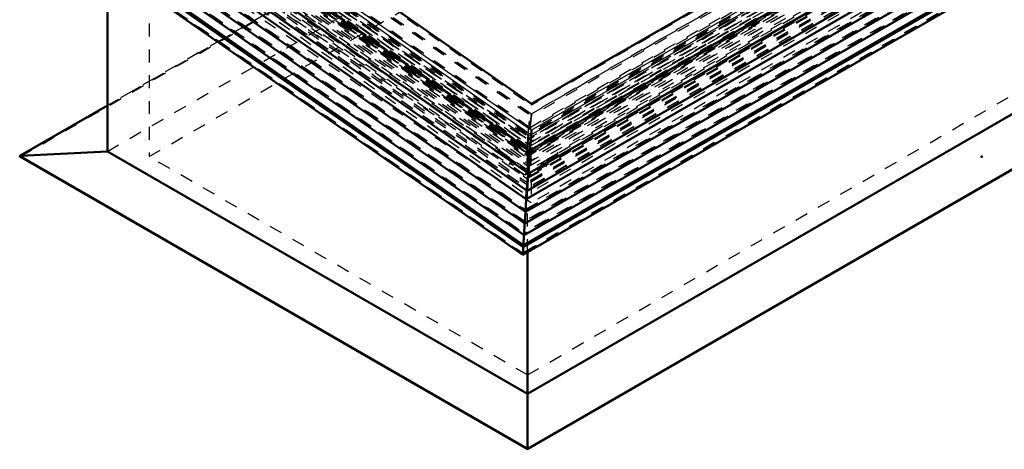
# Model space of a CAD drawing. Header units: millimetres. Extents: x 0 to 428, y 0 to 298.
# Tile 35 of 40: x 288 to 364, y 112 to 145. Entities that reach past the tile are written whole.
import ezdxf

# ---------------------------------------------------------------- set-up
doc = ezdxf.new("R2010")
doc.units = ezdxf.units.MM
doc.linetypes.add('Dashed', pattern=[2, 1, -1])
for name, color, linetype, lineweight in [('am_0', 7, 'Continuous', 50), ('am_12', 3, 'Continuous', 25), ('am_3', 6, 'Dashed', 25), ('am_6', 2, 'Continuous', 35), ('am_9', 7, 'Continuous', 50)]:
    doc.layers.add(name, color=color, linetype=linetype, lineweight=lineweight)

# ---------------------------------------------------------------- blocks, each defined once
blk = doc.blocks.new('65_Flat_Glass_Skylight_300120240_6_0_in_FDFneo120240C2325N1N4N_300Cl0__1203')
at = {"layer": 'am_3'}
for p, q in [((392.985, 173.147), (327.059, 135.089)), ((393.266, 173.31), (327.075, 135.099)), ((393.539, 173.294), (327.075, 134.926)), ((393.284, 173.502), (327.094, 135.291)), ((392.839, 173.528), (327.095, 135.575)), ((393.459, 172.718), (327.019, 134.363)), ((393.161, 172.736), (327.02, 134.553)), ((327.023, 134.358), (393.54, 172.758)), ((295.951, 156.67), (327.075, 134.926)), ((296.223, 156.654), (327.075, 135.099)), ((296.242, 156.846), (327.094, 135.291)), ((296.47, 156.46), (327.059, 135.089)), ((296.687, 156.819), (327.095, 135.575)), ((295.873, 156.121), (327.022, 134.358)), ((296.068, 155.987), (326.87, 134.467)), ((296.218, 156.074), (327.02, 134.553)), ((327.059, 135.089), (327.095, 135.575)), ((327.094, 135.291), (327.075, 135.099)), ((326.865, 134.47), (327.019, 134.362)), ((326.87, 134.467), (326.865, 134.47)), ((327.019, 134.363), (327.019, 134.362)), ((327.019, 134.362), (327.022, 134.358)), ((327.022, 134.358), (327.023, 134.358))]:
    blk.add_line(p, q, dxfattribs=at)
for points in [[(327.02, 134.553), (327.022, 134.607), (327.025, 134.66), (327.028, 134.711), (327.031, 134.762), (327.034, 134.811), (327.037, 134.857), (327.041, 134.902), (327.044, 134.943), (327.047, 134.981), (327.051, 135.016), (327.054, 135.048), (327.057, 135.075), (327.059, 135.089)], [(327.019, 134.363), (327.019, 134.366), (327.018, 134.37), (327.018, 134.376), (327.017, 134.383), (327.017, 134.391), (327.017, 134.401), (327.017, 134.412), (327.017, 134.423), (327.017, 134.436), (327.017, 134.45), (327.017, 134.464), (327.017, 134.479), (327.018, 134.494), (327.018, 134.51), (327.019, 134.527), (327.02, 134.543), (327.02, 134.553)], [(327.023, 134.358), (327.026, 134.362), (327.029, 134.37), (327.031, 134.383), (327.035, 134.401), (327.038, 134.423), (327.041, 134.449), (327.044, 134.479), (327.048, 134.512), (327.051, 134.549), (327.054, 134.59), (327.057, 134.633), (327.061, 134.679), (327.064, 134.727), (327.067, 134.777), (327.07, 134.829), (327.072, 134.881), (327.075, 134.926)]]:
    blk.add_lwpolyline(points, dxfattribs=at)
at = {"layer": 'am_6'}
for tag, p, flags in [('NB', (398.727, 195.057), 8), ('NN', (398.727, 194.557), 8), ('NT', (398.727, 194.057), 8), ('NBSYN', (398.727, 193.557), 8), ('CATALOG', (398.727, 192.557), 8), ('LINA', (398.727, 193.057), 8), ('IDNR', (398.727, 192.057), 8), ('PN', (398.727, 191.557), 8), ('LODLEVEL', (398.727, 191.057), 8), ('L', (398.727, 190.557), 8), ('W', (398.727, 190.057), 8), ('PPATH', (398.727, 189.557), 8), ('ExcludeFromBOM', (398.727, 188.557), 8), ('PSOL_0', (398.727, 188.057), 9), ('PSOL_1', (398.727, 187.557), 9), ('PSOL_2', (398.727, 187.057), 9)]:
    blk.add_attdef(tag, p, '', height=0.5, dxfattribs=dict(at, flags=flags))
blk = doc.blocks.new('66_Flat_Glass_Skylight_300120240_12_0_in_FDFneo120240C2325N1N4N_300Cl0__1203')
at = {"layer": 'am_3'}
for p, q in [((391.629, 173.135), (327.054, 135.857)), ((392.137, 173.396), (327.08, 135.84)), ((391.657, 173.425), (327.082, 136.146)), ((392.11, 173.107), (327.053, 135.55)), ((297.356, 156.607), (327.08, 135.84)), ((297.836, 156.579), (327.082, 136.146)), ((297.328, 156.318), (327.053, 135.55)), ((297.809, 156.289), (327.054, 135.857)), ((327.08, 135.84), (327.053, 135.55)), ((327.054, 135.857), (327.082, 136.146))]:
    blk.add_line(p, q, dxfattribs=at)
at = {"layer": 'am_6'}
for tag, p, flags in [('NB', (397.137, 194.164), 8), ('NN', (397.137, 193.664), 8), ('NT', (397.137, 193.164), 8), ('NBSYN', (397.137, 192.664), 8), ('LINA', (397.137, 192.164), 8), ('CATALOG', (397.137, 191.664), 8), ('IDNR', (397.137, 191.164), 8), ('PN', (397.137, 190.664), 8), ('LODLEVEL', (397.137, 190.164), 8), ('L', (397.137, 189.664), 8), ('W', (397.137, 189.164), 8), ('PPATH', (397.137, 188.664), 8), ('ExcludeFromBOM', (397.137, 187.664), 8), ('PSOL_0', (397.137, 187.164), 9), ('PSOL_1', (397.137, 186.664), 9), ('PSOL_2', (397.137, 186.164), 9)]:
    blk.add_attdef(tag, p, '', height=0.5, dxfattribs=dict(at, flags=flags))
blk = doc.blocks.new('67_Flat_Glass_Skylight_300120240_5_0_in_FDFneo120240C2325N1N4N_300Cl0__1203')
at = {"layer": 'am_3'}
for p, q in [((391.799, 173.187), (327.059, 135.814)), ((391.215, 173.222), (327.061, 136.187)), ((391.842, 173.635), (327.102, 136.261)), ((391.258, 173.669), (327.104, 136.634)), ((297.65, 156.361), (327.059, 135.814)), ((297.693, 156.808), (327.102, 136.261)), ((298.278, 156.774), (327.104, 136.634)), ((298.235, 156.326), (327.061, 136.187)), ((327.061, 136.187), (327.104, 136.634)), ((327.102, 136.261), (327.059, 135.814))]:
    blk.add_line(p, q, dxfattribs=at)
at = {"layer": 'am_6'}
for tag, p, flags in [('NB', (396.842, 194.182), 8), ('NN', (396.842, 193.682), 8), ('NT', (396.842, 193.182), 8), ('NBSYN', (396.842, 192.682), 8), ('CATALOG', (396.842, 191.682), 8), ('LINA', (396.842, 192.182), 8), ('IDNR', (396.842, 191.182), 8), ('PN', (396.842, 190.682), 8), ('LODLEVEL', (396.842, 190.182), 8), ('L', (396.842, 189.682), 8), ('W', (396.842, 189.182), 8), ('PPATH', (396.842, 188.682), 8), ('ExcludeFromBOM', (396.842, 187.682), 8), ('PSOL_0', (396.842, 187.182), 9), ('PSOL_1', (396.842, 186.682), 9), ('PSOL_2', (396.842, 186.182), 9)]:
    blk.add_attdef(tag, p, '', height=0.5, dxfattribs=dict(at, flags=flags))
blk = doc.blocks.new('68_FGS3001202402C4U_0_in_FDFneo120240C2325N1N4N_300Cl0__1203')
at = {"layer": 'am_3'}
for p, q in [((327.342, 138.174), (393.05, 176.106)), ((327.242, 137.129), (392.949, 175.061)), ((296.971, 159.393), (327.342, 138.174)), ((296.871, 158.348), (327.242, 137.129)), ((327.342, 138.174), (327.242, 137.129))]:
    blk.add_line(p, q, dxfattribs=at)
at = {"layer": 'am_6'}
for tag, p, flags in [('NB', (398.05, 197.325), 8), ('NN', (398.05, 196.825), 8), ('NT', (398.05, 196.325), 8), ('NBSYN', (398.05, 195.825), 8), ('CATALOG', (398.05, 194.825), 8), ('LINA', (398.05, 195.325), 8), ('IDNR', (398.05, 194.325), 8), ('PN', (398.05, 193.825), 8), ('LODLEVEL', (398.05, 193.325), 8), ('L', (398.05, 192.825), 8), ('W', (398.05, 192.325), 8), ('TG', (398.05, 191.825), 8), ('TG1', (398.05, 191.325), 8), ('OC', (398.05, 190.825), 8), ('PPATH', (398.05, 190.325), 8), ('ExcludeFromBOM', (398.05, 189.325), 8), ('PSOL_0', (398.05, 188.825), 9), ('PSOL_1', (398.05, 188.325), 9), ('PSOL_2', (398.05, 187.825), 9), ('PSOL_3', (398.05, 187.325), 9)]:
    blk.add_attdef(tag, p, '', height=0.5, dxfattribs=dict(at, flags=flags))
blk = doc.blocks.new('69_FGS30012024025C3U_0_in_FDFneo120240C2325N1N4N_300Cl0__1203')
at = {"layer": 'am_0'}
for p, q in [((391.946, 176.242), (327.352, 138.953)), ((395.322, 174.667), (327.211, 135.347)), ((327.109, 133.545), (396.441, 173.569)), ((396.457, 173.598), (327.112, 133.567)), ((298.089, 159.399), (327.352, 138.953)), ((327.211, 135.347), (294.45, 158.236)), ((293.123, 157.313), (327.112, 133.567)), ((293.136, 157.281), (327.109, 133.545)), ((292.506, 156.311), (327.012, 132.203)), ((327.012, 132.203), (361.345, 152.023)), ((327.327, 136.557), (327.211, 135.347)), ((327.211, 135.347), (327.112, 133.567)), ((327.088, 133.559), (327.016, 132.249))]:
    blk.add_line(p, q, dxfattribs=at)
for points in [[(327.327, 136.557), (327.329, 136.572), (327.33, 136.588), (327.331, 136.605), (327.333, 136.623), (327.334, 136.642), (327.335, 136.662), (327.336, 136.682), (327.337, 136.703), (327.339, 136.724), (327.339, 136.746), (327.34, 136.767), (327.341, 136.788), (327.342, 136.809), (327.342, 136.83), (327.343, 136.849), (327.343, 136.868), (327.343, 136.886), (327.344, 136.903)], [(327.112, 133.567), (327.112, 133.563), (327.112, 133.56), (327.111, 133.556), (327.111, 133.554), (327.111, 133.551), (327.11, 133.549), (327.11, 133.548), (327.11, 133.546), (327.11, 133.545), (327.109, 133.545), (327.109, 133.545)], [(327.016, 132.249), (327.016, 132.244), (327.016, 132.239), (327.015, 132.234), (327.015, 132.229), (327.015, 132.225), (327.014, 132.221), (327.014, 132.218), (327.014, 132.214), (327.013, 132.211), (327.013, 132.209), (327.013, 132.207), (327.012, 132.205), (327.012, 132.204), (327.012, 132.203), (327.012, 132.203)]]:
    blk.add_lwpolyline(points, dxfattribs=at)
at = {"layer": 'am_12'}
for p, q in [((395.438, 175.876), (327.327, 136.557)), ((395.161, 176.053), (327.344, 136.903)), ((294.566, 159.446), (327.327, 136.557)), ((294.874, 159.588), (327.344, 136.903)), ((292.505, 156.361), (327.016, 132.249)), ((361.351, 152.07), (327.016, 132.249))]:
    blk.add_line(p, q, dxfattribs=at)
at = {"layer": 'am_3'}
for p, q in [((393.222, 176.06), (327.339, 138.026)), ((391.936, 176.136), (327.342, 138.847)), ((393.125, 175.051), (327.242, 137.017)), ((391.371, 175.154), (327.246, 138.136)), ((393.266, 173.31), (327.075, 135.099)), ((393.278, 173.438), (327.088, 135.227)), ((393.723, 173.476), (327.093, 135.011)), ((392.814, 173.529), (327.095, 135.591)), ((392.819, 173.577), (327.1, 135.639)), ((391.229, 173.671), (327.104, 136.653)), ((396.349, 173.57), (327.109, 133.599)), ((396.186, 173.659), (327.117, 133.787)), ((327.119, 134.107), (395.685, 173.689)), ((393.331, 173.333), (327.14, 135.122)), ((393.337, 173.397), (327.146, 135.186)), ((393.491, 173.221), (327.3, 135.01)), ((394.483, 172.46), (328.292, 134.249)), ((393.483, 172.213), (329.359, 135.195)), ((296.793, 159.368), (327.339, 138.026)), ((298.079, 159.292), (327.342, 138.847)), ((296.696, 158.358), (327.242, 137.017)), ((298.449, 158.255), (327.246, 138.136)), ((293.224, 157.272), (327.109, 133.599)), ((293.403, 157.341), (327.117, 133.787)), ((293.904, 157.312), (327.119, 134.107)), ((292.693, 156.384), (327.02, 132.401)), ((292.759, 156.354), (327.018, 132.419)), ((295.803, 156.871), (327.093, 135.011)), ((296.01, 156.591), (326.862, 135.036)), ((296.171, 156.684), (327.023, 135.129)), ((296.177, 156.748), (327.029, 135.193)), ((296.223, 156.654), (327.075, 135.099)), ((296.236, 156.782), (327.088, 135.227)), ((296.712, 156.818), (327.095, 135.591)), ((296.717, 156.866), (327.1, 135.639)), ((298.307, 156.772), (327.104, 136.653)), ((292.604, 156.3), (327.011, 132.261)), ((295, 155.948), (325.852, 134.393)), ((296.061, 155.579), (324.858, 135.46)), ((361.293, 152.052), (327.011, 132.261)), ((361.225, 152.166), (327.018, 132.419)), ((361.262, 152.168), (327.02, 132.401)), ((327.342, 138.847), (327.352, 138.953)), ((327.104, 136.653), (327.246, 138.136)), ((327.242, 137.017), (327.339, 138.026)), ((324.778, 135.31), (324.858, 135.46)), ((324.847, 135.35), (324.778, 135.31)), ((325.57, 134.756), (324.778, 135.31)), ((324.858, 135.46), (324.847, 135.35)), ((324.847, 135.35), (325.64, 134.796)), ((327.023, 135.129), (326.862, 135.036)), ((326.862, 135.036), (326.868, 135.1)), ((327.029, 135.193), (326.868, 135.1)), ((326.868, 135.1), (326.926, 135.059)), ((326.92, 134.996), (327.081, 135.089)), ((326.926, 135.059), (326.92, 134.996)), ((326.92, 134.996), (327.08, 134.884)), ((327.087, 135.152), (326.926, 135.059)), ((327.029, 135.193), (327.023, 135.129)), ((327.075, 135.099), (327.088, 135.227)), ((327.08, 134.884), (327.093, 135.011)), ((327.081, 135.089), (327.087, 135.152)), ((327.081, 135.089), (327.241, 134.977)), ((327.087, 135.152), (327.248, 135.04)), ((327.095, 135.591), (327.1, 135.639)), ((327.146, 135.186), (327.14, 135.122)), ((327.14, 135.122), (327.3, 135.01)), ((327.146, 135.186), (327.306, 135.074)), ((327.248, 135.04), (327.241, 134.977)), ((327.306, 135.074), (327.248, 135.04)), ((327.3, 135.01), (327.306, 135.074)), ((329.348, 135.085), (328.551, 134.625)), ((328.621, 134.576), (329.418, 135.036)), ((329.359, 135.195), (329.348, 135.085)), ((329.348, 135.085), (329.418, 135.036)), ((329.418, 135.036), (329.359, 135.195)), ((325.535, 134.69), (325.57, 134.756)), ((325.636, 134.748), (325.535, 134.69)), ((325.989, 134.374), (325.535, 134.69)), ((325.64, 134.796), (325.57, 134.756)), ((325.63, 134.265), (325.723, 134.439)), ((325.852, 134.393), (325.63, 134.265)), ((326.847, 133.415), (325.63, 134.265)), ((325.64, 134.796), (325.636, 134.748)), ((325.636, 134.748), (326.089, 134.432)), ((325.864, 134.521), (325.723, 134.439)), ((325.723, 134.439), (325.782, 134.399)), ((325.916, 134.416), (325.735, 134.312)), ((325.782, 134.399), (325.735, 134.312)), ((325.735, 134.312), (325.895, 134.2)), ((325.922, 134.48), (325.782, 134.399)), ((325.864, 134.521), (325.852, 134.393)), ((325.922, 134.48), (325.864, 134.521)), ((325.895, 134.2), (325.989, 134.374)), ((326.077, 134.304), (325.895, 134.2)), ((325.916, 134.416), (325.922, 134.48)), ((326.077, 134.304), (325.916, 134.416)), ((326.089, 134.432), (325.989, 134.374)), ((326.089, 134.432), (326.077, 134.304)), ((327.241, 134.977), (327.08, 134.884)), ((328.091, 134.314), (328.079, 134.186)), ((328.079, 134.186), (328.24, 134.279)), ((328.547, 134.577), (328.091, 134.314)), ((328.091, 134.314), (328.19, 134.244)), ((328.19, 134.244), (328.646, 134.507)), ((328.259, 134.06), (328.19, 134.244)), ((328.24, 134.279), (328.246, 134.343)), ((328.24, 134.279), (328.42, 134.153)), ((328.246, 134.343), (328.305, 134.377)), ((328.246, 134.343), (328.386, 134.245)), ((328.305, 134.377), (328.292, 134.249)), ((328.292, 134.249), (328.513, 134.095)), ((328.305, 134.377), (328.444, 134.279)), ((328.444, 134.279), (328.386, 134.245)), ((328.386, 134.245), (328.42, 134.153)), ((328.513, 134.095), (328.444, 134.279)), ((328.551, 134.625), (328.547, 134.577)), ((328.547, 134.577), (328.646, 134.507)), ((328.551, 134.625), (328.621, 134.576)), ((328.646, 134.507), (328.621, 134.576)), ((327.102, 133.892), (326.847, 133.415)), ((327.069, 133.543), (326.847, 133.415)), ((327.02, 132.401), (327.102, 133.892)), ((327.069, 133.543), (327.102, 133.892)), ((327.069, 133.543), (327.289, 133.389)), ((327.119, 134.107), (327.088, 133.559)), ((327.102, 133.892), (327.289, 133.389)), ((327.109, 133.599), (327.117, 133.787)), ((327.289, 133.389), (328.513, 134.095)), ((328.079, 134.186), (328.259, 134.06)), ((328.42, 134.153), (328.259, 134.06)), ((327.011, 132.261), (327.018, 132.419)), ((327.018, 132.419), (327.02, 132.401))]:
    blk.add_line(p, q, dxfattribs=at)
for points in [[(327.109, 133.545), (327.109, 133.545), (327.109, 133.546), (327.109, 133.547), (327.109, 133.549), (327.108, 133.551), (327.108, 133.553), (327.108, 133.556), (327.108, 133.559), (327.108, 133.562), (327.108, 133.565), (327.108, 133.569), (327.108, 133.573), (327.108, 133.578), (327.109, 133.582), (327.109, 133.586), (327.109, 133.591), (327.109, 133.596), (327.109, 133.599)], [(327.012, 132.203), (327.011, 132.203), (327.011, 132.204), (327.011, 132.205), (327.011, 132.206), (327.011, 132.208), (327.011, 132.211), (327.011, 132.213), (327.01, 132.216), (327.01, 132.22), (327.01, 132.224), (327.01, 132.228), (327.011, 132.232), (327.011, 132.237), (327.011, 132.242), (327.011, 132.247), (327.011, 132.252), (327.011, 132.257), (327.011, 132.261)]]:
    blk.add_lwpolyline(points, dxfattribs=at)
at = {"layer": 'am_6'}
for tag, p, flags in [('NB', (401.898, 198.824), 8), ('NN', (401.898, 198.324), 8), ('NT', (401.898, 197.824), 8), ('NBSYN', (401.898, 197.324), 8), ('CATALOG', (401.898, 196.324), 8), ('LINA', (401.898, 196.824), 8), ('IDNR', (401.898, 195.824), 8), ('PN', (401.898, 195.324), 8), ('LODLEVEL', (401.898, 194.824), 8), ('L', (401.898, 194.324), 8), ('W', (401.898, 193.824), 8), ('DP', (401.898, 193.324), 8), ('OP', (401.898, 192.824), 8), ('OC', (401.898, 192.324), 8), ('ExcludeFromBOM', (401.898, 191.324), 8), ('PSOL_0', (401.898, 190.824), 9), ('PSOL_1', (401.898, 190.324), 9), ('PSOL_2', (401.898, 189.824), 9)]:
    blk.add_attdef(tag, p, '', height=0.5, dxfattribs=dict(at, flags=flags))
blk = doc.blocks.new('70_Flat_Glass_Skylight_3001202402_2_0_in_FDFneo120240C2325N1N4N_300Cl0__1203')
at = {"layer": 'am_0'}
for p, q in [((397.316, 171.245), (326.889, 130.588)), ((397.736, 170.613), (326.83, 129.68)), ((398.738, 169.419), (326.718, 127.843)), ((398.474, 169.435), (326.719, 128.011)), ((398.156, 169.982), (326.77, 128.772)), ((326.679, 127.249), (399.013, 169.006)), ((291.824, 155.087), (326.889, 130.588)), ((292.586, 155.554), (326.94, 131.553)), ((291.288, 154.511), (326.83, 129.68)), ((290.069, 153.448), (326.718, 127.843)), ((290.333, 153.433), (326.719, 128.011)), ((290.752, 153.936), (326.77, 128.772)), ((289.734, 153.061), (326.678, 127.249)), ((361.747, 151.646), (326.94, 131.553)), ((326.964, 132.237), (326.94, 131.553)), ((326.94, 131.553), (326.889, 130.588)), ((326.878, 130.596), (326.83, 129.68)), ((326.819, 129.687), (326.77, 128.772)), ((326.759, 128.779), (326.719, 128.011))]:
    blk.add_line(p, q, dxfattribs=at)
blk.add_lwpolyline([(326.678, 127.249), (326.68, 127.249), (326.682, 127.253), (326.683, 127.259), (326.685, 127.268), (326.687, 127.279), (326.689, 127.293), (326.691, 127.31), (326.693, 127.329), (326.695, 127.35), (326.697, 127.373), (326.699, 127.399), (326.701, 127.425), (326.703, 127.454), (326.705, 127.483), (326.707, 127.514), (326.708, 127.546), (326.71, 127.578), (326.711, 127.61), (326.713, 127.643), (326.714, 127.675), (326.715, 127.707), (326.716, 127.738), (326.717, 127.769), (326.718, 127.798), (326.718, 127.826), (326.718, 127.843)], dxfattribs=at)
at = {"layer": 'am_3'}
for p, q in [((392.944, 173.169), (327.061, 135.136)), ((391.26, 173.268), (327.065, 136.21)), ((391.153, 173.499), (327.087, 136.515)), ((391.282, 173.492), (327.087, 136.433)), ((395.687, 172.359), (326.991, 132.701)), ((395.703, 172.519), (327.006, 132.862)), ((395.47, 172.668), (327.02, 133.152)), ((392.91, 172.818), (327.027, 134.785)), ((396.56, 171.748), (326.935, 131.554)), ((396.198, 171.887), (326.947, 131.91)), ((391.027, 172.192), (326.961, 135.207)), ((395.953, 172.066), (326.964, 132.239)), ((397.075, 171.162), (326.88, 130.639)), ((396.896, 171.186), (326.882, 130.768)), ((397.137, 171.269), (326.891, 130.716)), ((397.495, 170.53), (326.821, 129.731)), ((397.316, 170.554), (326.823, 129.859)), ((397.557, 170.637), (326.831, 129.808)), ((398.371, 169.357), (326.711, 127.988)), ((398.4, 169.372), (326.713, 127.988)), ((397.915, 169.899), (326.762, 128.823)), ((397.736, 169.922), (326.763, 128.951)), ((397.977, 170.005), (326.772, 128.9)), ((398.66, 168.943), (326.672, 127.385)), ((398.756, 168.937), (326.672, 127.324)), ((296.515, 156.477), (327.061, 135.136)), ((298.198, 156.378), (327.065, 136.21)), ((298.22, 156.601), (327.087, 136.433)), ((298.348, 156.593), (327.087, 136.515)), ((293.052, 155.591), (326.947, 131.91)), ((293.328, 155.738), (326.964, 132.239)), ((293.647, 155.997), (326.991, 132.701)), ((293.662, 156.158), (327.006, 132.862)), ((293.921, 156.277), (327.02, 133.152)), ((296.481, 156.126), (327.027, 134.785)), ((292.005, 155.089), (326.891, 130.716)), ((292.047, 154.976), (326.88, 130.639)), ((292.228, 154.979), (326.882, 130.768)), ((292.668, 155.495), (326.935, 131.554)), ((298.223, 155.286), (326.961, 135.207)), ((291.469, 154.514), (326.831, 129.808)), ((291.511, 154.401), (326.821, 129.731)), ((291.692, 154.403), (326.823, 129.859)), ((290.395, 153.362), (326.713, 127.988)), ((326.712, 127.988), (290.404, 153.355)), ((290.933, 153.939), (326.772, 128.9)), ((290.975, 153.826), (326.762, 128.823)), ((291.156, 153.828), (326.763, 128.951)), ((326.672, 127.324), (289.959, 152.974)), ((290.056, 152.968), (326.672, 127.385)), ((326.961, 135.207), (327.087, 136.515)), ((327.087, 136.433), (327.065, 136.21)), ((327.061, 135.136), (327.027, 134.785)), ((327.006, 132.862), (326.991, 132.701)), ((326.964, 132.237), (326.973, 132.45)), ((326.891, 130.716), (326.935, 131.554)), ((326.935, 131.554), (326.947, 131.91)), ((326.831, 129.808), (326.882, 130.768)), ((326.88, 130.639), (326.878, 130.596)), ((326.889, 130.588), (326.88, 130.639)), ((326.882, 130.768), (326.891, 130.716)), ((326.772, 128.9), (326.823, 129.859)), ((326.821, 129.731), (326.819, 129.687)), ((326.83, 129.68), (326.821, 129.731)), ((326.823, 129.859), (326.831, 129.808)), ((326.713, 127.988), (326.763, 128.951)), ((326.763, 128.951), (326.772, 128.9)), ((326.762, 128.823), (326.759, 128.779)), ((326.77, 128.772), (326.762, 128.823))]:
    blk.add_line(p, q, dxfattribs=at)
for points in [[(326.973, 132.45), (326.975, 132.491), (326.978, 132.531), (326.98, 132.569), (326.983, 132.605), (326.986, 132.64), (326.988, 132.671), (326.991, 132.701), (326.991, 132.701)], [(327.006, 132.862), (327.007, 132.874), (327.009, 132.887), (327.01, 132.902), (327.011, 132.917), (327.012, 132.933), (327.013, 132.95), (327.014, 132.967), (327.015, 132.984), (327.016, 133.002), (327.016, 133.02), (327.017, 133.038), (327.018, 133.056), (327.018, 133.073), (327.019, 133.09), (327.019, 133.107), (327.02, 133.123), (327.02, 133.138), (327.02, 133.152)], [(326.672, 127.385), (326.673, 127.412), (326.673, 127.44), (326.674, 127.469), (326.674, 127.499), (326.675, 127.531), (326.677, 127.563), (326.678, 127.595), (326.679, 127.628), (326.681, 127.66), (326.682, 127.692), (326.684, 127.724), (326.686, 127.754), (326.688, 127.784), (326.69, 127.812), (326.692, 127.839), (326.694, 127.864), (326.696, 127.888), (326.698, 127.909), (326.7, 127.928), (326.702, 127.944), (326.704, 127.958), (326.706, 127.97), (326.707, 127.979), (326.709, 127.985), (326.711, 127.988), (326.712, 127.988), (326.713, 127.988)], [(326.672, 127.324), (326.672, 127.305), (326.673, 127.289), (326.674, 127.276), (326.675, 127.265), (326.676, 127.257), (326.677, 127.252), (326.678, 127.249), (326.678, 127.249)]]:
    blk.add_lwpolyline(points, dxfattribs=at)
at = {"layer": 'am_6'}
for tag, p, flags in [('NB', (404.127, 195.865), 8), ('NN', (404.127, 195.365), 8), ('NT', (404.127, 194.865), 8), ('NBSYN', (404.127, 194.365), 8), ('CATALOG', (404.127, 193.365), 8), ('LINA', (404.127, 193.865), 8), ('IDNR', (404.127, 192.865), 8), ('PN', (404.127, 192.365), 8), ('LODLEVEL', (404.127, 191.865), 8), ('L', (404.127, 191.365), 8), ('W', (404.127, 190.865), 8), ('DP', (404.127, 190.365), 8), ('ExcludeFromBOM', (404.127, 189.365), 8), ('PSOL_0', (404.127, 188.865), 9), ('PSOL_1', (404.127, 188.365), 9)]:
    blk.add_attdef(tag, p, '', height=0.5, dxfattribs=dict(at, flags=flags))
blk = doc.blocks.new('71_FGS30012024025314U_0_in_FDFneo120240C2325N1N4N_300Cl0__1203')
at = {"layer": 'am_3'}
for p, q in [((327.312, 135.196), (391.011, 171.969)), ((327.334, 132.965), (394.506, 171.743)), ((391.011, 170.277), (327.312, 133.504)), ((394.506, 170.051), (327.334, 131.273)), ((294.216, 155.58), (327.334, 132.965)), ((297.755, 155.379), (327.312, 135.196)), ((327.334, 131.273), (294.216, 153.887)), ((327.312, 133.504), (297.755, 153.687)), ((327.312, 135.196), (327.312, 133.504)), ((327.334, 132.965), (327.334, 131.273))]:
    blk.add_line(p, q, dxfattribs=at)
at = {"layer": 'am_6'}
for tag, p, flags in [('NB', (399.506, 194.831), 8), ('NN', (399.506, 194.331), 8), ('NT', (399.506, 193.831), 8), ('NBSYN', (399.506, 193.331), 8), ('LINA', (399.506, 192.831), 8), ('CATALOG', (399.506, 192.331), 8), ('IDNR', (399.506, 191.831), 8), ('PN', (399.506, 191.331), 8), ('LODLEVEL', (399.506, 190.831), 8), ('L', (399.506, 190.331), 8), ('W', (399.506, 189.831), 8), ('OP', (399.506, 188.831), 8), ('DP', (399.506, 189.331), 8), ('BA', (399.506, 188.331), 8), ('ExcludeFromBOM', (399.506, 187.331), 8), ('PSOL_0', (399.506, 186.831), 9), ('PSOL_1', (399.506, 186.331), 9), ('PSOL_2', (399.506, 185.831), 9)]:
    blk.add_attdef(tag, p, '', height=0.5, dxfattribs=dict(at, flags=flags))
blk = doc.blocks.new('73_FGS30012024025301U_0_in_FDFneo120240C2325N1N4N_300Cl0__1203')
at = {"layer": 'am_0'}
for p, q in [((327.041, 116.491), (394.743, 155.575)), ((327.041, 112.179), (401.523, 155.176)), ((294.507, 135.272), (294.507, 149.726)), ((294.507, 138.835), (287.727, 134.922)), ((287.764, 134.931), (294.507, 135.272)), ((327.041, 116.491), (294.507, 135.272)), ((287.727, 134.874), (327.041, 112.179)), ((327.041, 127.457), (327.041, 112.179))]:
    blk.add_line(p, q, dxfattribs=at)
for points in [[(287.727, 134.922), (287.724, 134.919), (287.721, 134.917), (287.718, 134.915), (287.715, 134.912), (287.714, 134.909), (287.712, 134.906), (287.711, 134.904), (287.71, 134.901), (287.71, 134.898), (287.71, 134.895), (287.711, 134.892), (287.712, 134.889), (287.714, 134.886), (287.715, 134.883), (287.718, 134.881), (287.721, 134.878), (287.724, 134.876), (287.727, 134.874), (287.727, 134.874)], [(287.764, 134.931), (287.758, 134.931), (287.753, 134.93), (287.749, 134.929), (287.744, 134.928), (287.739, 134.927), (287.735, 134.925), (287.731, 134.924), (287.727, 134.922)]]:
    blk.add_lwpolyline(points, dxfattribs=at)
at = {"layer": 'am_12'}
for p, q in [((327.041, 112.257), (401.486, 155.234)), ((287.764, 134.931), (294.507, 138.824)), ((327.041, 112.257), (287.764, 134.931))]:
    blk.add_line(p, q, dxfattribs=at)
at = {"layer": 'am_3'}
for p, q in [((287.769, 134.864), (362.209, 177.838)), ((362.209, 177.919), (294.507, 138.835)), ((294.507, 138.824), (362.209, 177.908)), ((294.507, 135.272), (362.209, 174.356)), ((391.517, 172.554), (327.041, 135.332)), ((327.041, 133.274), (394.743, 172.358)), ((297.733, 134.864), (362.209, 172.085)), ((297.733, 155.17), (297.733, 134.864)), ((327.041, 117.945), (391.517, 155.166)), ((327.041, 112.193), (401.481, 155.166)), ((327.041, 135.332), (302.995, 152.132)), ((301.381, 151.201), (327.041, 133.274)), ((327.041, 127.457), (327.041, 135.332)), ((327.041, 112.193), (287.769, 134.864)), ((327.041, 117.945), (297.733, 134.864))]:
    blk.add_line(p, q, dxfattribs=at)
blk.add_lwpolyline([(287.727, 134.874), (287.731, 134.872), (287.735, 134.87), (287.739, 134.868), (287.744, 134.867), (287.749, 134.866), (287.753, 134.865), (287.758, 134.864), (287.764, 134.864), (287.769, 134.864)], dxfattribs=at)
at = {"layer": 'am_6'}
for tag, p, flags in [('NB', (406.54, 194.253), 8), ('NN', (406.54, 193.753), 8), ('NT', (406.54, 193.253), 8), ('NBSYN', (406.54, 192.753), 8), ('CATALOG', (406.54, 191.753), 8), ('LINA', (406.54, 192.253), 8), ('IDNR', (406.54, 191.253), 8), ('PN', (406.54, 190.753), 8), ('LODLEVEL', (406.54, 190.253), 8), ('L', (406.54, 189.753), 8), ('W', (406.54, 189.253), 8), ('DP', (406.54, 188.753), 8), ('OP', (406.54, 188.253), 8), ('BA', (406.54, 187.753), 8), ('RT', (406.54, 187.253), 8), ('ExcludeFromBOM', (406.54, 186.253), 8), ('PSOL_0', (406.54, 185.753), 9), ('PSOL_1', (406.54, 185.253), 9), ('PSOL_2', (406.54, 184.753), 9)]:
    blk.add_attdef(tag, p, '', height=0.5, dxfattribs=dict(at, flags=flags))

msp = doc.modelspace()

# ---------------------------------------------------------------- linework, layer by layer
at = {"layer": 'am_9'}
for p in [(344.625, 145.015), (344.625, 145.015), (344.625, 145.015), (344.625, 145.015), (362.209, 134.864)]:
    msp.add_point(p, dxfattribs=at)

# ---------------------------------------------------------------- block references
for name in ['69_FGS30012024025C3U_0_in_FDFneo120240C2325N1N4N_300Cl0__1203', '68_FGS3001202402C4U_0_in_FDFneo120240C2325N1N4N_300Cl0__1203', '70_Flat_Glass_Skylight_3001202402_2_0_in_FDFneo120240C2325N1N4N_300Cl0__1203', '71_FGS30012024025314U_0_in_FDFneo120240C2325N1N4N_300Cl0__1203', '65_Flat_Glass_Skylight_300120240_6_0_in_FDFneo120240C2325N1N4N_300Cl0__1203', '73_FGS30012024025301U_0_in_FDFneo120240C2325N1N4N_300Cl0__1203', '66_Flat_Glass_Skylight_300120240_12_0_in_FDFneo120240C2325N1N4N_300Cl0__1203', '67_Flat_Glass_Skylight_300120240_5_0_in_FDFneo120240C2325N1N4N_300Cl0__1203']:
    msp.add_blockref(name, (0, 0))

doc.saveas('drawing.dxf')
